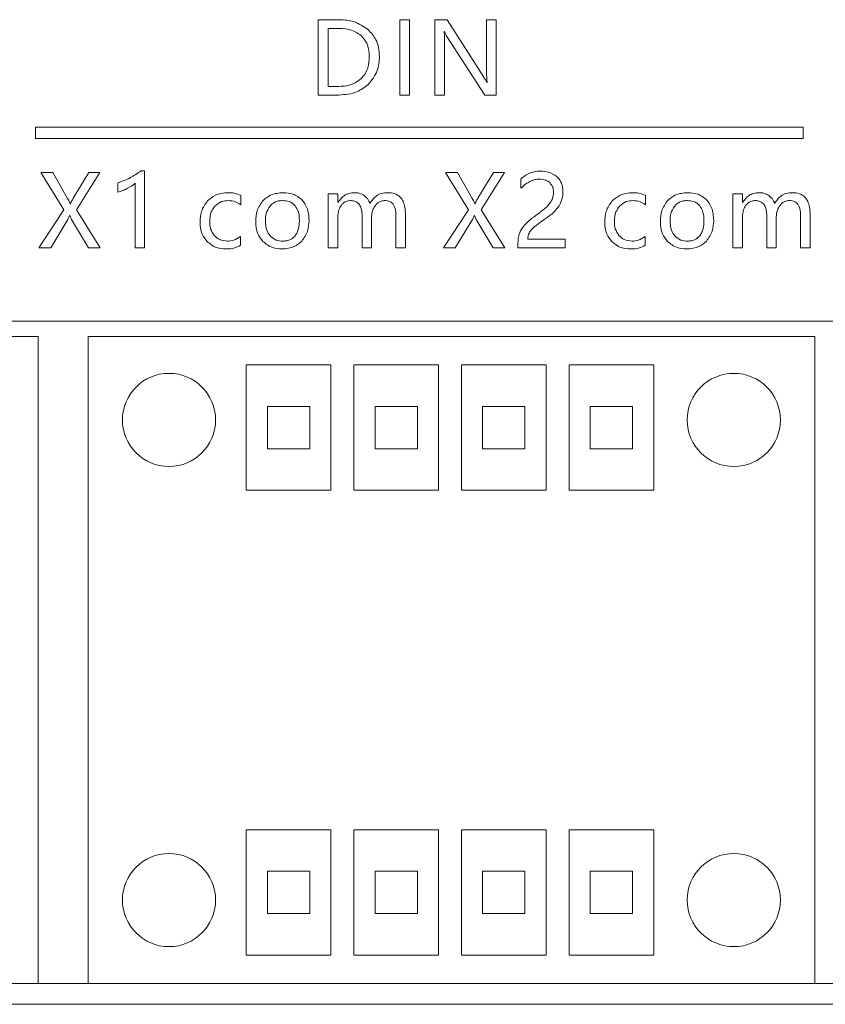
# Model space of a CAD drawing. Header units: millimetres. Extents: x 3082 to 3675, y 388 to 1418.
# Tile 13 of 22: x 3345 to 3374, y 595 to 630. Entities that reach past the tile are written whole.
import ezdxf

# ---------------------------------------------------------------- set-up
doc = ezdxf.new("R2010")
doc.units = ezdxf.units.MM

msp = doc.modelspace()

# ---------------------------------------------------------------- linework, layer by layer
at = {"color": 0, "linetype": 'ByBlock', "lineweight": 5}
for p, q in [((3356.026, 629.606), (3356.026, 626.938)), ((3356.785, 629.606), (3356.026, 629.606)), ((3358.912, 629.606), (3358.912, 626.938)), ((3359.255, 629.606), (3358.912, 629.606)), ((3359.255, 626.938), (3359.255, 629.606)), ((3360.584, 629.606), (3360.154, 629.606)), ((3360.154, 629.606), (3360.154, 626.938)), ((3361.886, 627.567), (3360.584, 629.606)), ((3361.986, 629.606), (3361.986, 627.772)), ((3362.326, 629.606), (3361.986, 629.606)), ((3362.326, 626.938), (3362.326, 629.606)), ((3356.77, 629.3), (3356.369, 629.3)), ((3356.369, 629.3), (3356.369, 627.243)), ((3360.48, 629.188), (3360.49, 629.188)), ((3360.581, 629.014), (3361.919, 626.938)), ((3360.494, 626.938), (3360.494, 628.814)), ((3356.369, 627.243), (3356.755, 627.243)), ((3362.003, 627.383), (3361.996, 627.383)), ((3356.026, 626.938), (3356.757, 626.938)), ((3358.912, 626.938), (3359.255, 626.938)), ((3360.154, 626.938), (3360.494, 626.938)), ((3361.919, 626.938), (3362.326, 626.938)), ((3373.193, 625.801), (3346.015, 625.801)), ((3346.015, 625.801), (3346.015, 625.401)), ((3373.193, 625.401), (3373.193, 625.801)), ((3346.015, 625.401), (3373.193, 625.401)), ((3346.2, 624.2), (3347.014, 622.871)), ((3346.621, 624.2), (3346.2, 624.2)), ((3347.146, 623.276), (3346.621, 624.2)), ((3347.897, 624.2), (3347.347, 623.285)), ((3347.459, 622.877), (3348.29, 624.2)), ((3348.29, 624.2), (3347.897, 624.2)), ((3349.873, 624.258), (3349.746, 624.258)), ((3349.873, 621.531), (3349.873, 624.258)), ((3360.949, 624.2), (3360.528, 624.2)), ((3360.528, 624.2), (3361.342, 622.871)), ((3361.475, 623.276), (3360.949, 624.2)), ((3362.225, 624.2), (3361.675, 623.285)), ((3361.787, 622.877), (3362.618, 624.2)), ((3362.618, 624.2), (3362.225, 624.2)), ((3348.925, 623.829), (3348.925, 623.499)), ((3349.54, 623.814), (3349.54, 621.531)), ((3363.202, 623.964), (3363.202, 623.636)), ((3356.379, 623.436), (3356.379, 621.531)), ((3356.715, 623.436), (3356.379, 623.436)), ((3356.715, 623.135), (3356.715, 623.436)), ((3371.043, 623.436), (3370.707, 623.436)), ((3370.707, 623.436), (3370.707, 621.531)), ((3371.043, 623.135), (3371.043, 623.436)), ((3347.245, 623.087), (3347.239, 623.087)), ((3353.278, 623.054), (3353.278, 623.388)), ((3356.722, 623.135), (3356.715, 623.135)), ((3361.574, 623.087), (3361.567, 623.087)), ((3367.606, 623.054), (3367.606, 623.388)), ((3371.051, 623.135), (3371.043, 623.135)), ((3347.014, 622.871), (3346.13, 621.531)), ((3348.302, 621.531), (3347.459, 622.877)), ((3361.342, 622.871), (3360.458, 621.531)), ((3362.63, 621.531), (3361.787, 622.877)), ((3346.549, 621.531), (3347.16, 622.534)), ((3347.222, 622.673), (3347.23, 622.673)), ((3347.291, 622.535), (3347.884, 621.531)), ((3356.715, 621.531), (3356.715, 622.615)), ((3357.577, 622.66), (3357.577, 621.531)), ((3357.914, 621.531), (3357.914, 622.617)), ((3358.776, 622.625), (3358.776, 621.531)), ((3359.112, 621.531), (3359.112, 622.706)), ((3360.877, 621.531), (3361.488, 622.534)), ((3361.55, 622.673), (3361.558, 622.673)), ((3361.619, 622.535), (3362.212, 621.531)), ((3371.043, 621.531), (3371.043, 622.615)), ((3371.906, 622.66), (3371.906, 621.531)), ((3372.242, 621.531), (3372.242, 622.617)), ((3373.104, 622.625), (3373.104, 621.531)), ((3373.44, 621.531), (3373.44, 622.706)), ((3353.276, 621.618), (3353.276, 621.928)), ((3363.094, 621.664), (3363.094, 621.531)), ((3364.766, 621.831), (3363.444, 621.831)), ((3364.766, 621.531), (3364.766, 621.831)), ((3367.604, 621.618), (3367.604, 621.928)), ((3346.13, 621.531), (3346.549, 621.531)), ((3347.884, 621.531), (3348.302, 621.531)), ((3349.54, 621.531), (3349.873, 621.531)), ((3356.379, 621.531), (3356.715, 621.531)), ((3357.577, 621.531), (3357.914, 621.531)), ((3358.776, 621.531), (3359.112, 621.531)), ((3360.458, 621.531), (3360.877, 621.531)), ((3362.212, 621.531), (3362.63, 621.531)), ((3363.094, 621.531), (3364.766, 621.531)), ((3370.707, 621.531), (3371.043, 621.531)), ((3371.906, 621.531), (3372.242, 621.531)), ((3373.104, 621.531), (3373.44, 621.531)), ((3374.352, 618.935), (3319.833, 618.935)), ((3320.373, 618.383), (3346.103, 618.383)), ((3346.103, 595.483), (3346.103, 618.383)), ((3347.873, 618.383), (3373.603, 618.383)), ((3347.873, 618.383), (3347.873, 595.483)), ((3373.603, 595.483), (3373.603, 618.383)), ((3353.473, 617.383), (3353.473, 612.945)), ((3356.473, 617.383), (3353.473, 617.383)), ((3356.473, 612.945), (3356.473, 617.383)), ((3357.283, 617.383), (3357.283, 612.945)), ((3360.283, 617.383), (3357.283, 617.383)), ((3360.283, 612.945), (3360.283, 617.383)), ((3361.093, 617.383), (3361.093, 612.945)), ((3364.093, 617.383), (3361.093, 617.383)), ((3364.093, 612.945), (3364.093, 617.383)), ((3364.903, 617.383), (3364.903, 612.945)), ((3367.903, 617.383), (3364.903, 617.383)), ((3367.903, 612.945), (3367.903, 617.383)), ((3355.723, 615.914), (3354.223, 615.914)), ((3354.223, 615.914), (3354.223, 614.414)), ((3355.723, 614.414), (3355.723, 615.914)), ((3358.033, 615.914), (3358.033, 614.414)), ((3359.533, 615.914), (3358.033, 615.914)), ((3359.533, 614.414), (3359.533, 615.914)), ((3361.843, 615.914), (3361.843, 614.414)), ((3363.343, 615.914), (3361.843, 615.914)), ((3363.343, 614.414), (3363.343, 615.914)), ((3367.153, 615.914), (3365.653, 615.914)), ((3365.653, 615.914), (3365.653, 614.414)), ((3367.153, 614.414), (3367.153, 615.914)), ((3354.223, 614.414), (3355.723, 614.414)), ((3358.033, 614.414), (3359.533, 614.414)), ((3361.843, 614.414), (3363.343, 614.414)), ((3365.653, 614.414), (3367.153, 614.414)), ((3353.473, 612.945), (3356.473, 612.945)), ((3357.283, 612.945), (3360.283, 612.945)), ((3361.093, 612.945), (3364.093, 612.945)), ((3364.903, 612.945), (3367.903, 612.945)), ((3356.473, 600.921), (3353.473, 600.921)), ((3353.473, 600.921), (3353.473, 596.483)), ((3356.473, 596.483), (3356.473, 600.921)), ((3360.283, 600.921), (3357.283, 600.921)), ((3357.283, 600.921), (3357.283, 596.483)), ((3360.283, 596.483), (3360.283, 600.921)), ((3364.093, 600.921), (3361.093, 600.921)), ((3361.093, 600.921), (3361.093, 596.483)), ((3364.093, 596.483), (3364.093, 600.921)), ((3367.903, 600.921), (3364.903, 600.921)), ((3364.903, 600.921), (3364.903, 596.483)), ((3367.903, 596.483), (3367.903, 600.921)), ((3355.723, 599.452), (3354.223, 599.452)), ((3354.223, 599.452), (3354.223, 597.952)), ((3355.723, 597.952), (3355.723, 599.452)), ((3358.033, 599.452), (3358.033, 597.952)), ((3359.533, 599.452), (3358.033, 599.452)), ((3359.533, 597.952), (3359.533, 599.452)), ((3363.343, 599.452), (3361.843, 599.452)), ((3361.843, 599.452), (3361.843, 597.952)), ((3363.343, 597.952), (3363.343, 599.452)), ((3365.653, 599.452), (3365.653, 597.952)), ((3367.153, 599.452), (3365.653, 599.452)), ((3367.153, 597.952), (3367.153, 599.452)), ((3354.223, 597.952), (3355.723, 597.952)), ((3358.033, 597.952), (3359.533, 597.952)), ((3361.843, 597.952), (3363.343, 597.952)), ((3365.653, 597.952), (3367.153, 597.952)), ((3353.473, 596.483), (3356.473, 596.483)), ((3357.283, 596.483), (3360.283, 596.483)), ((3361.093, 596.483), (3364.093, 596.483)), ((3364.903, 596.483), (3367.903, 596.483)), ((3346.103, 595.483), (3320.373, 595.483)), ((3346.103, 595.483), (3347.873, 595.483)), ((3373.603, 595.483), (3347.873, 595.483)), ((3373.603, 595.483), (3375.976, 595.483)), ((3319.833, 594.74), (3400.672, 594.74))]:
    msp.add_line(p, q, dxfattribs=at)
for centre in [(3350.738, 615.433), (3370.738, 615.433), (3350.738, 598.433), (3370.738, 598.433)]:
    msp.add_circle(centre, 1.65, dxfattribs=at)
for points, knots in [([(3357.79, 629.254), (3357.625, 629.367), (3357.32, 629.576), (3356.953, 629.597), (3356.785, 629.606)], [0, 0, 0, 0, 0.541282, 1, 1, 1, 1]), ([(3357.538, 629.048), (3357.414, 629.129), (3357.18, 629.281), (3356.901, 629.294), (3356.77, 629.3)], [0, 0, 0, 0, 0.529683, 1, 1, 1, 1]), ([(3357.83, 628.298), (3357.826, 628.385), (3357.818, 628.549), (3357.741, 628.82), (3357.614, 628.964), (3357.538, 629.048)], [0, 0, 0, 0, 0.315214, 0.594903, 1, 1, 1, 1]), ([(3358.19, 628.306), (3358.185, 628.411), (3358.174, 628.613), (3358.062, 628.956), (3357.892, 629.141), (3357.79, 629.254)], [0, 0, 0, 0, 0.298053, 0.573679, 1, 1, 1, 1]), ([(3360.494, 628.814), (3360.494, 628.9), (3360.495, 629.025), (3360.483, 629.149), (3360.48, 629.188)], [0, 0, 0, 0, 0.688304, 1, 1, 1, 1]), ([(3360.49, 629.188), (3360.504, 629.155), (3360.531, 629.095), (3360.565, 629.039), (3360.581, 629.014)], [0, 0, 0, 0, 0.544284, 1, 1, 1, 1]), ([(3357.546, 627.52), (3357.594, 627.576), (3357.693, 627.688), (3357.807, 627.953), (3357.821, 628.163), (3357.83, 628.298)], [0, 0, 0, 0, 0.2598952, 0.5277505, 1, 1, 1, 1]), ([(3357.79, 627.312), (3357.918, 627.469), (3358.156, 627.761), (3358.18, 628.134), (3358.19, 628.306)], [0, 0, 0, 0, 0.540178, 1, 1, 1, 1]), ([(3361.986, 627.772), (3361.986, 627.686), (3361.985, 627.556), (3361.998, 627.426), (3362.003, 627.383)], [0, 0, 0, 0, 0.661792, 1, 1, 1, 1]), ([(3356.755, 627.243), (3356.928, 627.254), (3357.221, 627.271), (3357.452, 627.448), (3357.546, 627.52)], [0, 0, 0, 0, 0.591138, 1, 1, 1, 1]), ([(3356.757, 626.938), (3356.978, 626.955), (3357.36, 626.984), (3357.662, 627.215), (3357.79, 627.312)], [0, 0, 0, 0, 0.577268, 1, 1, 1, 1]), ([(3361.996, 627.383), (3361.982, 627.409), (3361.948, 627.471), (3361.909, 627.531), (3361.886, 627.567)], [0, 0, 0, 0, 0.411896, 1, 1, 1, 1]), ([(3349.746, 624.258), (3349.687, 624.213), (3349.571, 624.122), (3349.441, 624.051), (3349.377, 624.016)], [0, 0, 0, 0, 0.503668, 1, 1, 1, 1]), ([(3363.498, 624.172), (3363.438, 624.141), (3363.329, 624.086), (3363.241, 624.001), (3363.202, 623.964)], [0, 0, 0, 0, 0.554146, 1, 1, 1, 1]), ([(3363.887, 624.244), (3363.808, 624.241), (3363.675, 624.236), (3363.55, 624.191), (3363.498, 624.172)], [0, 0, 0, 0, 0.586417, 1, 1, 1, 1]), ([(3364.467, 624.051), (3364.373, 624.113), (3364.197, 624.23), (3363.986, 624.24), (3363.887, 624.244)], [0, 0, 0, 0, 0.529848, 1, 1, 1, 1]), ([(3349.377, 624.016), (3349.291, 623.973), (3349.145, 623.899), (3348.989, 623.849), (3348.925, 623.829)], [0, 0, 0, 0, 0.586818, 1, 1, 1, 1]), ([(3349.273, 623.636), (3349.333, 623.668), (3349.428, 623.719), (3349.51, 623.788), (3349.54, 623.814)], [0, 0, 0, 0, 0.636972, 1, 1, 1, 1]), ([(3363.202, 623.636), (3363.256, 623.69), (3363.35, 623.784), (3363.466, 623.85), (3363.516, 623.877)], [0, 0, 0, 0, 0.576344, 1, 1, 1, 1]), ([(3363.516, 623.877), (3363.577, 623.904), (3363.684, 623.952), (3363.8, 623.959), (3363.849, 623.962)], [0, 0, 0, 0, 0.5763234, 1, 1, 1, 1]), ([(3363.849, 623.962), (3363.929, 623.957), (3364.064, 623.949), (3364.174, 623.871), (3364.218, 623.839)], [0, 0, 0, 0, 0.590031, 1, 1, 1, 1]), ([(3364.218, 623.839), (3364.262, 623.786), (3364.343, 623.687), (3364.35, 623.56), (3364.354, 623.5)], [0, 0, 0, 0, 0.534267, 1, 1, 1, 1]), ([(3364.687, 623.526), (3364.684, 623.585), (3364.678, 623.697), (3364.616, 623.887), (3364.523, 623.989), (3364.467, 624.051)], [0, 0, 0, 0, 0.299693, 0.575709, 1, 1, 1, 1]), ([(3348.925, 623.499), (3348.988, 623.518), (3349.108, 623.554), (3349.22, 623.61), (3349.273, 623.636)], [0, 0, 0, 0, 0.528589, 1, 1, 1, 1]), ([(3352.831, 623.481), (3352.673, 623.468), (3352.4, 623.446), (3352.194, 623.269), (3352.107, 623.195)], [0, 0, 0, 0, 0.576706, 1, 1, 1, 1]), ([(3353.278, 623.388), (3353.201, 623.418), (3353.058, 623.474), (3352.903, 623.479), (3352.831, 623.481)], [0, 0, 0, 0, 0.529811, 1, 1, 1, 1]), ([(3354.784, 623.481), (3354.628, 623.469), (3354.36, 623.45), (3354.156, 623.279), (3354.071, 623.208)], [0, 0, 0, 0, 0.5812906, 1, 1, 1, 1]), ([(3355.454, 623.219), (3355.349, 623.303), (3355.152, 623.461), (3354.901, 623.475), (3354.784, 623.481)], [0, 0, 0, 0, 0.532346, 1, 1, 1, 1]), ([(3357.314, 623.481), (3357.246, 623.476), (3357.113, 623.467), (3356.889, 623.364), (3356.786, 623.223), (3356.722, 623.135)], [0, 0, 0, 0, 0.286179, 0.554166, 1, 1, 1, 1]), ([(3357.651, 623.376), (3357.594, 623.41), (3357.489, 623.471), (3357.368, 623.478), (3357.314, 623.481)], [0, 0, 0, 0, 0.550571, 1, 1, 1, 1]), ([(3358.485, 623.481), (3358.411, 623.476), (3358.267, 623.466), (3358.085, 623.374), (3357.947, 623.245), (3357.886, 623.144), (3357.853, 623.092)], [0, 0, 0, 0, 0.282969, 0.548504, 0.764182, 1, 1, 1, 1]), ([(3359.112, 622.706), (3359.109, 622.794), (3359.103, 622.955), (3359.039, 623.172), (3358.92, 623.348), (3358.725, 623.465), (3358.569, 623.475), (3358.485, 623.481)], [0, 0, 0, 0, 0.231895, 0.424238, 0.590745, 0.781307, 1, 1, 1, 1]), ([(3364.354, 623.5), (3364.348, 623.424), (3364.338, 623.289), (3364.269, 623.173), (3364.239, 623.122)], [0, 0, 0, 0, 0.565623, 1, 1, 1, 1]), ([(3364.552, 623.016), (3364.595, 623.103), (3364.675, 623.264), (3364.683, 623.444), (3364.687, 623.526)], [0, 0, 0, 0, 0.539895, 1, 1, 1, 1]), ([(3367.159, 623.481), (3367.002, 623.468), (3366.729, 623.446), (3366.523, 623.269), (3366.435, 623.195)], [0, 0, 0, 0, 0.576705, 1, 1, 1, 1]), ([(3367.606, 623.388), (3367.53, 623.418), (3367.386, 623.474), (3367.232, 623.479), (3367.159, 623.481)], [0, 0, 0, 0, 0.529889, 1, 1, 1, 1]), ([(3369.112, 623.481), (3368.956, 623.469), (3368.689, 623.45), (3368.485, 623.279), (3368.399, 623.208)], [0, 0, 0, 0, 0.581207, 1, 1, 1, 1]), ([(3369.782, 623.219), (3369.677, 623.303), (3369.48, 623.461), (3369.229, 623.475), (3369.112, 623.481)], [0, 0, 0, 0, 0.5322532, 1, 1, 1, 1]), ([(3371.642, 623.481), (3371.574, 623.476), (3371.441, 623.467), (3371.217, 623.364), (3371.114, 623.223), (3371.051, 623.135)], [0, 0, 0, 0, 0.2861484, 0.5541614, 1, 1, 1, 1]), ([(3371.979, 623.376), (3371.922, 623.41), (3371.817, 623.471), (3371.697, 623.478), (3371.642, 623.481)], [0, 0, 0, 0, 0.550484, 1, 1, 1, 1]), ([(3372.813, 623.481), (3372.739, 623.476), (3372.595, 623.466), (3372.413, 623.374), (3372.275, 623.245), (3372.214, 623.144), (3372.182, 623.092)], [0, 0, 0, 0, 0.2829903, 0.5485319, 0.7641996, 1, 1, 1, 1]), ([(3373.44, 622.706), (3373.437, 622.794), (3373.431, 622.955), (3373.367, 623.172), (3373.248, 623.348), (3373.053, 623.465), (3372.897, 623.475), (3372.813, 623.481)], [0, 0, 0, 0, 0.231878, 0.424207, 0.590708, 0.781278, 1, 1, 1, 1]), ([(3347.239, 623.087), (3347.222, 623.125), (3347.194, 623.189), (3347.16, 623.251), (3347.146, 623.276)], [0, 0, 0, 0, 0.58908, 1, 1, 1, 1]), ([(3347.347, 623.285), (3347.326, 623.247), (3347.29, 623.182), (3347.258, 623.115), (3347.245, 623.087)], [0, 0, 0, 0, 0.5816816, 1, 1, 1, 1]), ([(3352.107, 623.195), (3352.021, 623.073), (3351.858, 622.846), (3351.844, 622.568), (3351.837, 622.439)], [0, 0, 0, 0, 0.534342, 1, 1, 1, 1]), ([(3352.362, 623.002), (3352.436, 623.066), (3352.572, 623.184), (3352.75, 623.196), (3352.831, 623.202)], [0, 0, 0, 0, 0.548127, 1, 1, 1, 1]), ([(3352.831, 623.202), (3352.921, 623.194), (3353.082, 623.18), (3353.217, 623.093), (3353.278, 623.054)], [0, 0, 0, 0, 0.556293, 1, 1, 1, 1]), ([(3354.071, 623.208), (3353.987, 623.09), (3353.827, 622.866), (3353.814, 622.593), (3353.808, 622.463)], [0, 0, 0, 0, 0.52756, 1, 1, 1, 1]), ([(3354.763, 623.202), (3354.713, 623.2), (3354.617, 623.194), (3354.455, 623.14), (3354.368, 623.058), (3354.316, 623.008)], [0, 0, 0, 0, 0.298624, 0.574172, 1, 1, 1, 1]), ([(3355.203, 623.016), (3355.173, 623.048), (3355.112, 623.112), (3354.962, 623.188), (3354.84, 623.197), (3354.763, 623.202)], [0, 0, 0, 0, 0.265772, 0.533019, 1, 1, 1, 1]), ([(3355.697, 622.493), (3355.688, 622.651), (3355.673, 622.918), (3355.517, 623.132), (3355.454, 623.219)], [0, 0, 0, 0, 0.592892, 1, 1, 1, 1]), ([(3356.841, 623.037), (3356.865, 623.065), (3356.911, 623.118), (3357.018, 623.187), (3357.106, 623.196), (3357.16, 623.202)], [0, 0, 0, 0, 0.296152, 0.569749, 1, 1, 1, 1]), ([(3357.16, 623.202), (3357.208, 623.199), (3357.298, 623.194), (3357.419, 623.133), (3357.512, 623.024), (3357.569, 622.859), (3357.574, 622.731), (3357.577, 622.66)], [0, 0, 0, 0, 0.182881, 0.344319, 0.506061, 0.725867, 1, 1, 1, 1]), ([(3357.853, 623.092), (3357.828, 623.155), (3357.783, 623.266), (3357.691, 623.343), (3357.651, 623.376)], [0, 0, 0, 0, 0.564311, 1, 1, 1, 1]), ([(3358.046, 623.028), (3358.07, 623.057), (3358.118, 623.113), (3358.223, 623.185), (3358.311, 623.196), (3358.363, 623.202)], [0, 0, 0, 0, 0.306376, 0.582726, 1, 1, 1, 1]), ([(3358.363, 623.202), (3358.401, 623.2), (3358.472, 623.197), (3358.589, 623.162), (3358.646, 623.103), (3358.68, 623.069)], [0, 0, 0, 0, 0.3204657, 0.5996263, 1, 1, 1, 1]), ([(3358.68, 623.069), (3358.696, 623.04), (3358.733, 622.976), (3358.769, 622.825), (3358.773, 622.705), (3358.776, 622.625)], [0, 0, 0, 0, 0.217493, 0.47928, 1, 1, 1, 1]), ([(3361.567, 623.087), (3361.55, 623.125), (3361.522, 623.189), (3361.488, 623.251), (3361.475, 623.276)], [0, 0, 0, 0, 0.589081, 1, 1, 1, 1]), ([(3361.675, 623.285), (3361.654, 623.247), (3361.618, 623.182), (3361.587, 623.115), (3361.574, 623.087)], [0, 0, 0, 0, 0.5816102, 1, 1, 1, 1]), ([(3364.239, 623.122), (3364.179, 623.052), (3364.052, 622.906), (3363.894, 622.794), (3363.813, 622.736)], [0, 0, 0, 0, 0.481601, 1, 1, 1, 1]), ([(3366.435, 623.195), (3366.349, 623.073), (3366.187, 622.846), (3366.172, 622.568), (3366.165, 622.439)], [0, 0, 0, 0, 0.5343414, 1, 1, 1, 1]), ([(3366.69, 623.002), (3366.764, 623.066), (3366.9, 623.184), (3367.079, 623.196), (3367.159, 623.202)], [0, 0, 0, 0, 0.548053, 1, 1, 1, 1]), ([(3367.159, 623.202), (3367.249, 623.194), (3367.41, 623.18), (3367.546, 623.093), (3367.606, 623.054)], [0, 0, 0, 0, 0.55636, 1, 1, 1, 1]), ([(3368.399, 623.208), (3368.315, 623.09), (3368.155, 622.866), (3368.143, 622.593), (3368.137, 622.463)], [0, 0, 0, 0, 0.527546, 1, 1, 1, 1]), ([(3369.091, 623.202), (3369.041, 623.2), (3368.945, 623.194), (3368.783, 623.14), (3368.696, 623.058), (3368.644, 623.008)], [0, 0, 0, 0, 0.29858, 0.574113, 1, 1, 1, 1]), ([(3369.531, 623.016), (3369.501, 623.048), (3369.44, 623.112), (3369.29, 623.188), (3369.169, 623.197), (3369.091, 623.202)], [0, 0, 0, 0, 0.265722, 0.532961, 1, 1, 1, 1]), ([(3370.026, 622.493), (3370.016, 622.651), (3370.001, 622.918), (3369.846, 623.132), (3369.782, 623.219)], [0, 0, 0, 0, 0.592872, 1, 1, 1, 1]), ([(3371.169, 623.037), (3371.193, 623.065), (3371.24, 623.118), (3371.347, 623.187), (3371.434, 623.196), (3371.488, 623.202)], [0, 0, 0, 0, 0.2961364, 0.5697841, 1, 1, 1, 1]), ([(3371.488, 623.202), (3371.536, 623.199), (3371.626, 623.194), (3371.747, 623.133), (3371.84, 623.024), (3371.897, 622.859), (3371.903, 622.731), (3371.906, 622.66)], [0, 0, 0, 0, 0.182879, 0.344331, 0.506084, 0.725886, 1, 1, 1, 1]), ([(3372.182, 623.092), (3372.156, 623.155), (3372.111, 623.266), (3372.019, 623.343), (3371.979, 623.376)], [0, 0, 0, 0, 0.564298, 1, 1, 1, 1]), ([(3372.374, 623.028), (3372.399, 623.057), (3372.446, 623.113), (3372.552, 623.185), (3372.639, 623.196), (3372.691, 623.202)], [0, 0, 0, 0, 0.306413, 0.582737, 1, 1, 1, 1]), ([(3372.691, 623.202), (3372.729, 623.2), (3372.8, 623.197), (3372.917, 623.162), (3372.974, 623.103), (3373.008, 623.069)], [0, 0, 0, 0, 0.320439, 0.599637, 1, 1, 1, 1]), ([(3373.008, 623.069), (3373.025, 623.04), (3373.062, 622.976), (3373.097, 622.825), (3373.101, 622.705), (3373.104, 622.625)], [0, 0, 0, 0, 0.217493, 0.47928, 1, 1, 1, 1]), ([(3352.181, 622.467), (3352.188, 622.582), (3352.2, 622.778), (3352.314, 622.936), (3352.362, 623.002)], [0, 0, 0, 0, 0.5864919, 1, 1, 1, 1]), ([(3354.316, 623.008), (3354.263, 622.922), (3354.162, 622.758), (3354.155, 622.566), (3354.152, 622.474)], [0, 0, 0, 0, 0.520084, 1, 1, 1, 1]), ([(3355.354, 622.482), (3355.35, 622.599), (3355.343, 622.791), (3355.242, 622.953), (3355.203, 623.016)], [0, 0, 0, 0, 0.608211, 1, 1, 1, 1]), ([(3356.715, 622.615), (3356.72, 622.704), (3356.729, 622.856), (3356.808, 622.984), (3356.841, 623.037)], [0, 0, 0, 0, 0.586149, 1, 1, 1, 1]), ([(3357.914, 622.617), (3357.92, 622.701), (3357.931, 622.85), (3358.011, 622.975), (3358.046, 623.028)], [0, 0, 0, 0, 0.569523, 1, 1, 1, 1]), ([(3363.813, 622.736), (3363.713, 622.665), (3363.555, 622.553), (3363.415, 622.419), (3363.363, 622.369)], [0, 0, 0, 0, 0.629041, 1, 1, 1, 1]), ([(3364.091, 622.575), (3364.199, 622.652), (3364.373, 622.778), (3364.502, 622.95), (3364.552, 623.016)], [0, 0, 0, 0, 0.615241, 1, 1, 1, 1]), ([(3366.509, 622.467), (3366.516, 622.582), (3366.528, 622.778), (3366.642, 622.936), (3366.69, 623.002)], [0, 0, 0, 0, 0.586492, 1, 1, 1, 1]), ([(3368.644, 623.008), (3368.592, 622.922), (3368.49, 622.758), (3368.483, 622.566), (3368.48, 622.474)], [0, 0, 0, 0, 0.52005, 1, 1, 1, 1]), ([(3369.682, 622.482), (3369.678, 622.599), (3369.671, 622.791), (3369.57, 622.953), (3369.531, 623.016)], [0, 0, 0, 0, 0.608196, 1, 1, 1, 1]), ([(3371.043, 622.615), (3371.049, 622.704), (3371.057, 622.856), (3371.137, 622.984), (3371.169, 623.037)], [0, 0, 0, 0, 0.58615, 1, 1, 1, 1]), ([(3372.242, 622.617), (3372.248, 622.701), (3372.259, 622.85), (3372.339, 622.975), (3372.374, 623.028)], [0, 0, 0, 0, 0.569491, 1, 1, 1, 1]), ([(3347.16, 622.534), (3347.176, 622.569), (3347.196, 622.612), (3347.217, 622.659), (3347.221, 622.67), (3347.222, 622.673)], [0, 0, 0, 0, 0.7623546, 0.9346412, 1, 1, 1, 1]), ([(3347.23, 622.673), (3347.242, 622.641), (3347.26, 622.594), (3347.283, 622.55), (3347.291, 622.535)], [0, 0, 0, 0, 0.674908, 1, 1, 1, 1]), ([(3351.837, 622.439), (3351.848, 622.292), (3351.867, 622.037), (3352.022, 621.836), (3352.088, 621.752)], [0, 0, 0, 0, 0.577505, 1, 1, 1, 1]), ([(3352.351, 621.952), (3352.296, 622.033), (3352.192, 622.19), (3352.184, 622.377), (3352.181, 622.467)], [0, 0, 0, 0, 0.521925, 1, 1, 1, 1]), ([(3353.808, 622.463), (3353.819, 622.311), (3353.838, 622.049), (3353.996, 621.842), (3354.062, 621.755)], [0, 0, 0, 0, 0.581262, 1, 1, 1, 1]), ([(3354.152, 622.474), (3354.158, 622.361), (3354.168, 622.172), (3354.275, 622.018), (3354.318, 621.955)], [0, 0, 0, 0, 0.593924, 1, 1, 1, 1]), ([(3355.203, 621.951), (3355.229, 621.988), (3355.284, 622.067), (3355.342, 622.248), (3355.349, 622.39), (3355.354, 622.482)], [0, 0, 0, 0, 0.244268, 0.511028, 1, 1, 1, 1]), ([(3355.438, 621.764), (3355.521, 621.881), (3355.677, 622.1), (3355.691, 622.368), (3355.697, 622.493)], [0, 0, 0, 0, 0.534127, 1, 1, 1, 1]), ([(3361.488, 622.534), (3361.504, 622.569), (3361.524, 622.612), (3361.545, 622.659), (3361.549, 622.67), (3361.55, 622.673)], [0, 0, 0, 0, 0.762353, 0.934641, 1, 1, 1, 1]), ([(3361.558, 622.673), (3361.57, 622.641), (3361.588, 622.594), (3361.611, 622.55), (3361.619, 622.535)], [0, 0, 0, 0, 0.675029, 1, 1, 1, 1]), ([(3363.363, 622.369), (3363.314, 622.314), (3363.231, 622.219), (3363.178, 622.104), (3363.156, 622.056)], [0, 0, 0, 0, 0.583927, 1, 1, 1, 1]), ([(3363.646, 622.245), (3363.71, 622.296), (3363.855, 622.412), (3364.007, 622.517), (3364.091, 622.575)], [0, 0, 0, 0, 0.446747, 1, 1, 1, 1]), ([(3366.165, 622.439), (3366.176, 622.292), (3366.195, 622.037), (3366.35, 621.836), (3366.416, 621.752)], [0, 0, 0, 0, 0.577538, 1, 1, 1, 1]), ([(3366.679, 621.952), (3366.625, 622.033), (3366.52, 622.19), (3366.512, 622.377), (3366.509, 622.467)], [0, 0, 0, 0, 0.521962, 1, 1, 1, 1]), ([(3368.137, 622.463), (3368.147, 622.311), (3368.166, 622.049), (3368.324, 621.842), (3368.39, 621.755)], [0, 0, 0, 0, 0.58124, 1, 1, 1, 1]), ([(3368.48, 622.474), (3368.486, 622.361), (3368.496, 622.172), (3368.603, 622.018), (3368.646, 621.955)], [0, 0, 0, 0, 0.593967, 1, 1, 1, 1]), ([(3369.531, 621.951), (3369.557, 621.988), (3369.612, 622.067), (3369.671, 622.248), (3369.678, 622.39), (3369.682, 622.482)], [0, 0, 0, 0, 0.244274, 0.511045, 1, 1, 1, 1]), ([(3369.766, 621.764), (3369.849, 621.881), (3370.005, 622.1), (3370.019, 622.368), (3370.026, 622.493)], [0, 0, 0, 0, 0.534101, 1, 1, 1, 1]), ([(3363.156, 622.056), (3363.136, 621.989), (3363.098, 621.861), (3363.095, 621.728), (3363.094, 621.664)], [0, 0, 0, 0, 0.523377, 1, 1, 1, 1]), ([(3363.444, 621.831), (3363.445, 621.877), (3363.448, 621.953), (3363.477, 622.024), (3363.488, 622.053)], [0, 0, 0, 0, 0.5909131, 1, 1, 1, 1]), ([(3363.488, 622.053), (3363.51, 622.09), (3363.554, 622.161), (3363.616, 622.217), (3363.646, 622.245)], [0, 0, 0, 0, 0.510379, 1, 1, 1, 1]), ([(3352.088, 621.752), (3352.193, 621.667), (3352.387, 621.509), (3352.636, 621.494), (3352.75, 621.487)], [0, 0, 0, 0, 0.540658, 1, 1, 1, 1]), ([(3352.812, 621.765), (3352.711, 621.774), (3352.537, 621.788), (3352.406, 621.903), (3352.351, 621.952)], [0, 0, 0, 0, 0.576388, 1, 1, 1, 1]), ([(3353.276, 621.928), (3353.194, 621.876), (3353.052, 621.784), (3352.884, 621.771), (3352.812, 621.765)], [0, 0, 0, 0, 0.57197, 1, 1, 1, 1]), ([(3354.062, 621.755), (3354.17, 621.669), (3354.37, 621.509), (3354.625, 621.494), (3354.743, 621.487)], [0, 0, 0, 0, 0.53783, 1, 1, 1, 1]), ([(3354.318, 621.955), (3354.387, 621.894), (3354.516, 621.782), (3354.685, 621.771), (3354.763, 621.765)], [0, 0, 0, 0, 0.541808, 1, 1, 1, 1]), ([(3354.743, 621.487), (3354.894, 621.499), (3355.157, 621.521), (3355.354, 621.692), (3355.438, 621.764)], [0, 0, 0, 0, 0.57649, 1, 1, 1, 1]), ([(3354.763, 621.765), (3354.814, 621.768), (3354.909, 621.773), (3355.07, 621.823), (3355.153, 621.903), (3355.203, 621.951)], [0, 0, 0, 0, 0.307915, 0.585159, 1, 1, 1, 1]), ([(3366.416, 621.752), (3366.521, 621.667), (3366.716, 621.509), (3366.964, 621.494), (3367.078, 621.487)], [0, 0, 0, 0, 0.540699, 1, 1, 1, 1]), ([(3367.14, 621.765), (3367.04, 621.774), (3366.865, 621.788), (3366.734, 621.903), (3366.679, 621.952)], [0, 0, 0, 0, 0.576389, 1, 1, 1, 1]), ([(3367.604, 621.928), (3367.522, 621.876), (3367.38, 621.784), (3367.212, 621.771), (3367.14, 621.765)], [0, 0, 0, 0, 0.572049, 1, 1, 1, 1]), ([(3368.39, 621.755), (3368.498, 621.669), (3368.698, 621.509), (3368.953, 621.494), (3369.071, 621.487)], [0, 0, 0, 0, 0.537789, 1, 1, 1, 1]), ([(3368.646, 621.955), (3368.716, 621.894), (3368.844, 621.782), (3369.014, 621.771), (3369.091, 621.765)], [0, 0, 0, 0, 0.541867, 1, 1, 1, 1]), ([(3369.071, 621.487), (3369.222, 621.499), (3369.485, 621.521), (3369.682, 621.692), (3369.766, 621.764)], [0, 0, 0, 0, 0.576443, 1, 1, 1, 1]), ([(3369.091, 621.765), (3369.142, 621.768), (3369.238, 621.773), (3369.398, 621.823), (3369.481, 621.903), (3369.531, 621.951)], [0, 0, 0, 0, 0.30796, 0.585223, 1, 1, 1, 1]), ([(3352.75, 621.487), (3352.858, 621.492), (3353.043, 621.501), (3353.207, 621.583), (3353.276, 621.618)], [0, 0, 0, 0, 0.583535, 1, 1, 1, 1]), ([(3367.078, 621.487), (3367.186, 621.492), (3367.371, 621.501), (3367.535, 621.583), (3367.604, 621.618)], [0, 0, 0, 0, 0.58353, 1, 1, 1, 1])]:
    msp.add_open_spline(points, degree=3, knots=knots, dxfattribs=at)

doc.saveas('drawing.dxf')
